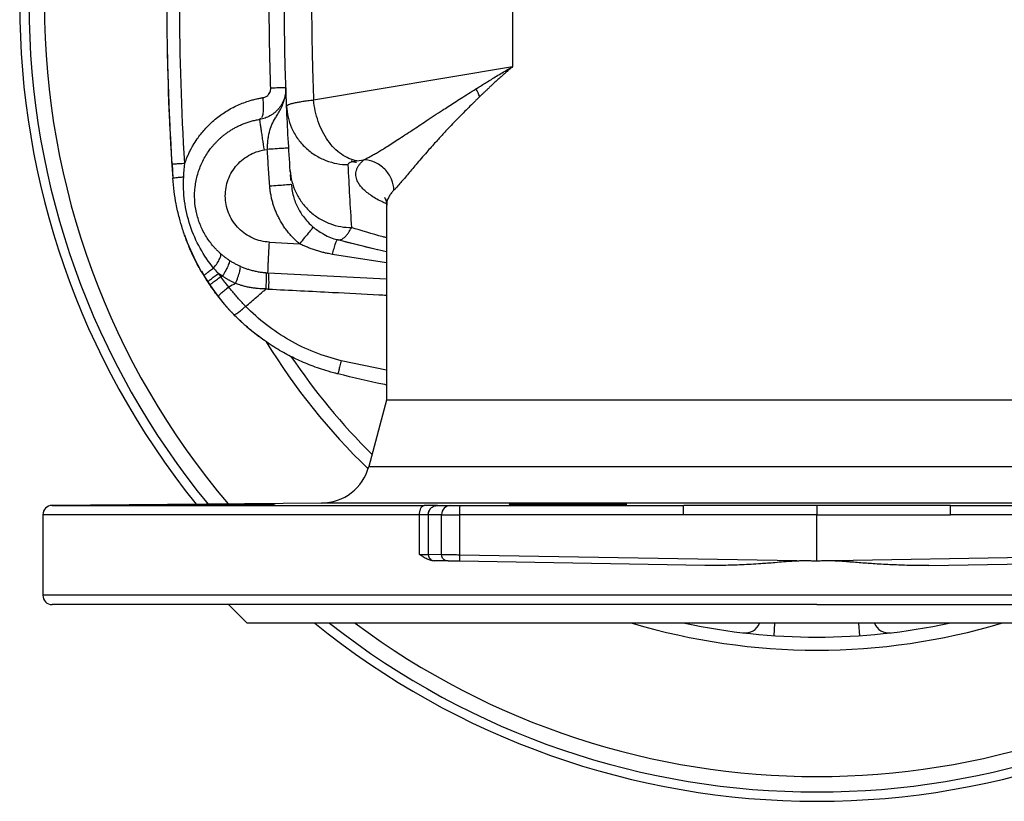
# Model space of a CAD drawing. Header units: millimetres. Extents: x 400 to 1688, y 100 to 1259.
# Tile 32 of 59: x 743 to 902, y 1001 to 1127. Entities that reach past the tile are written whole.
import ezdxf

# ---------------------------------------------------------------- set-up
doc = ezdxf.new("R2010")
doc.units = ezdxf.units.MM

msp = doc.modelspace()

# ---------------------------------------------------------------- linework, layer by layer
at = {"color": 7, "linetype": 'Continuous', "lineweight": 25}
for p, q in [((822.31, 1139.99), (822.31, 1119.71)), ((790.17, 1114.32), (822.31, 1119.71)), ((781.65, 1111.33), (781.48, 1111.19)), ((782.23, 1106.25), (782.69, 1106.34)), ((767.28, 1103.98), (767.35, 1103.98)), ((767.31, 1103.98), (767.44, 1101.7)), ((797.15, 1104.48), (798.26, 1104.66)), ((786.27, 1102.98), (786.46, 1102.84)), ((786.41, 1102.63), (786.4, 1102.87)), ((767.43, 1101.69), (767.47, 1101.7)), ((801.95, 1097.34), (801.95, 1065.85)), ((783.02, 1091.36), (787.89, 1091.1)), ((794, 1091.78), (800.51, 1090.17)), ((794, 1091.78), (794.15, 1091.76)), ((772.04, 1086.75), (772.49, 1085.92)), ((801.95, 1085.36), (782.8, 1086.36)), ((772.48, 1085.86), (772.51, 1085.94)), ((801.95, 1065.85), (799.09, 1055.17)), ((871.45, 1065.85), (801.95, 1065.85)), ((940.95, 1065.85), (871.45, 1065.85)), ((791.43, 1049.24), (747.94, 1048.86)), ((810.17, 1048.85), (812.32, 1048.85)), ((813.77, 1048.85), (849.93, 1048.85)), ((892.97, 1048.85), (929.14, 1048.85)), ((746.45, 1047.36), (746.45, 1034.35)), ((807.27, 1040.96), (807.27, 1047.36)), ((808.69, 1047.35), (808.69, 1040.93)), ((810.84, 1047.35), (808.69, 1047.35)), ((810.84, 1040.89), (810.84, 1047.35)), ((810.84, 1047.35), (813.74, 1047.35)), ((849.89, 1047.35), (813.74, 1047.35)), ((813.74, 1047.35), (813.74, 1040.85)), ((871.45, 1047.36), (849.89, 1047.35)), ((871.45, 1039.85), (871.45, 1047.36)), ((871.45, 1047.36), (893.02, 1047.35)), ((929.17, 1047.35), (893.02, 1047.35)), ((810.84, 1040.89), (808.69, 1040.93)), ((811.81, 1039.89), (809.66, 1039.93)), ((871.45, 1039.85), (813.74, 1040.85)), ((929.17, 1040.85), (874.2, 1039.89)), ((853.37, 1039.16), (813.74, 1039.85)), ((889.54, 1039.16), (929.17, 1039.85)), ((776.45, 1032.85), (779.45, 1029.85)), ((963.45, 1029.85), (779.45, 1029.85))]:
    msp.add_line(p, q, dxfattribs=at)
at = {"color": 8, "linetype": 'Continuous', "lineweight": 25}
for p, q in [((801.95, 1088), (793.2, 1089.39)), ((801.95, 1070.67), (794.61, 1072.22)), ((799.09, 1055.17), (872.2, 1055.17)), ((872.2, 1055.17), (943.81, 1055.17)), ((871.45, 1049.24), (791.43, 1049.24)), ((951.47, 1049.24), (871.45, 1049.24)), ((807.27, 1047.36), (746.45, 1047.36)), ((996.45, 1034.35), (746.45, 1034.35)), ((864.53, 1027.83), (864.67, 1029.85)), ((878.38, 1027.83), (878.24, 1029.85))]:
    msp.add_line(p, q, dxfattribs=at)
at = {"color": 7, "linetype": 'Continuous', "lineweight": 25}
for centre, radius, start, end in [((871.45, 1129.85), 128.75, 141.1379, 218.8621), ((871.45, 1129.85), 127.25, 180, 219.3987), ((871.45, 1129.85), 124.75, 180, 220.3313), ((1172.45, 1129.85), 406, 180.8541, 183.9774), ((802.35, 1104.11), 35, 199.3007, 233.2629), ((871.45, 1129.85), 104.35, 211.5254, 226.0083), ((871.45, 1129.85), 102.25, 213.8334, 225.3601), ((791.36, 1057.24), 8, 270.5, 345), ((747.95, 1047.36), 1.5, 90, 180), ((812.33, 1047.36), 1.49, 90.4419, 180.4352), ((835.25, 1047.72), 21.51, 177.0017, 180.9986), ((747.95, 1034.35), 1.5, 180, 270), ((871.45, 1129.85), 128.75, 230.9593, 270), ((871.45, 1129.85), 127.25, 231.7998, 308.2002), ((871.45, 1129.85), 124.75, 233.2835, 306.7165), ((871.45, 1129.85), 104.35, 253.3924, 286.6076), ((871.45, 1129.85), 102.25, 257.958, 282.042), ((859.85, 1030.77), 2.5, 263.3208, 338.2347), ((871.45, 1129.85), 128.75, 270, 309.0407), ((883.06, 1030.77), 2.5, 201.7653, 276.6792)]:
    msp.add_arc(centre, radius, start, end, dxfattribs=at)
for points in [[(767.28, 1155.72), (766.18, 1138.49), (766.18, 1121.2), (767.28, 1103.98)], [(769.37, 1104.11), (768.28, 1121.24), (768.28, 1138.45), (769.37, 1155.58)], [(816.99, 1114.85), (816.84, 1115.27), (816.63, 1115.7), (816.38, 1116.11)], [(786.4, 1102.87), (786.15, 1106.34), (785.96, 1109.81), (785.81, 1113.29)], [(769.19, 1101.91), (769.23, 1102.66), (769.29, 1103.39), (769.37, 1104.11)], [(795.71, 1103.87), (795.86, 1100.48), (796.05, 1097.1), (796.28, 1093.71)], [(774.81, 1086.3), (774.54, 1086.58), (774.28, 1086.88), (774.02, 1087.17)], [(775.16, 1085.79), (775.04, 1085.96), (774.92, 1086.13), (774.81, 1086.3)], [(772.48, 1085.86), (772.68, 1085.54), (772.89, 1085.21), (773.1, 1084.89)], [(775.16, 1085.79), (775.26, 1085.82), (775.35, 1085.86), (775.45, 1085.9)], [(777.55, 1084.69), (777.19, 1084.49), (776.83, 1084.3), (776.47, 1084.11)], [(810.17, 1048.85), (810.16, 1048.85), (810.15, 1048.85), (810.14, 1048.85)], [(808.67, 1047.35), (808.68, 1047.35), (808.68, 1047.35), (808.69, 1047.35)]]:
    msp.add_open_spline(points, degree=3, dxfattribs=at)
for points, knots in [([(785.81, 1113.29), (785.8, 1113.55), (785.77, 1114.2), (785.7, 1115.99), (785.59, 1119.39), (785.48, 1124.26), (785.44, 1129.85), (785.48, 1135.44), (785.59, 1140.31), (785.7, 1143.64), (785.77, 1145.43), (785.79, 1146.08), (785.81, 1146.41)], [0, 0, 0, 0, 0.024016, 0.059028, 0.162034, 0.331707, 0.499998, 0.668251, 0.837908, 0.94093, 0.970464, 1, 1, 1, 1]), ([(790.17, 1145.37), (790.15, 1144.83), (790.1, 1143.74), (790.05, 1142.1), (790, 1140.47), (789.95, 1138.83), (789.92, 1137.2), (789.89, 1135.57), (789.87, 1133.93), (789.85, 1132.3), (789.85, 1130.66), (789.85, 1129.03), (789.85, 1127.4), (789.87, 1125.76), (789.89, 1124.13), (789.92, 1122.49), (789.95, 1120.86), (790, 1119.23), (790.05, 1117.59), (790.1, 1115.96), (790.15, 1114.87), (790.17, 1114.32)], [0, 0, 0, 0, 0.052685, 0.105352, 0.158005, 0.210643, 0.263271, 0.315889, 0.3685, 0.421105, 0.473707, 0.526308, 0.57891, 0.631515, 0.684125, 0.736742, 0.789367, 0.842004, 0.894654, 0.947318, 1, 1, 1, 1]), ([(783.25, 1116.22), (783.22, 1116.86), (783.18, 1118.15), (783.13, 1120.09), (783.08, 1122.03), (783.05, 1123.97), (783.02, 1125.91), (783.01, 1127.86), (783, 1129.81), (783.01, 1131.75), (783.02, 1133.7), (783.05, 1135.66), (783.08, 1137.61), (783.13, 1139.56), (783.18, 1141.52), (783.22, 1142.82), (783.25, 1143.48)], [0, 0, 0, 0, 0.071019, 0.142101, 0.213245, 0.284453, 0.355723, 0.427055, 0.498451, 0.56991, 0.641433, 0.713019, 0.784669, 0.856382, 0.928159, 1, 1, 1, 1]), ([(816.38, 1116.11), (816.62, 1116.26), (817.11, 1116.56), (817.87, 1117.03), (818.67, 1117.52), (819.51, 1118.04), (820.4, 1118.57), (821.34, 1119.13), (821.98, 1119.51), (822.31, 1119.71)], [0, 0, 0, 0, 0.125209, 0.2563, 0.393275, 0.536132, 0.684872, 0.839494, 1, 1, 1, 1]), ([(822.31, 1119.71), (822.1, 1119.53), (821.7, 1119.18), (821.13, 1118.67), (820.58, 1118.19), (820.06, 1117.72), (819.58, 1117.28), (819.13, 1116.87), (818.7, 1116.47), (818.31, 1116.1), (817.94, 1115.76), (817.6, 1115.43), (817.28, 1115.13), (817.08, 1114.94), (816.99, 1114.85)], [0, 0, 0, 0, 0.10904, 0.213407, 0.313099, 0.408117, 0.498461, 0.584131, 0.665127, 0.74145, 0.813098, 0.880072, 0.942373, 1, 1, 1, 1]), ([(785.69, 1116.3), (785.69, 1116.23), (785.7, 1116.08), (785.69, 1115.86), (785.67, 1115.65), (785.65, 1115.45), (785.62, 1115.26), (785.58, 1115.08), (785.54, 1114.91), (785.5, 1114.74), (785.45, 1114.59), (785.4, 1114.44), (785.35, 1114.3), (785.3, 1114.17), (785.24, 1114.05), (785.19, 1113.94), (785.14, 1113.84), (785.09, 1113.74), (785.04, 1113.66), (784.99, 1113.58), (784.95, 1113.5), (784.91, 1113.44), (784.87, 1113.38), (784.84, 1113.33), (784.81, 1113.29), (784.78, 1113.25), (784.76, 1113.22), (784.74, 1113.2), (784.73, 1113.18), (784.72, 1113.17), (784.63, 1113.05), (784.45, 1112.82), (784.15, 1112.51), (783.83, 1112.23), (783.48, 1111.97), (783.11, 1111.74), (782.72, 1111.55), (782.32, 1111.39), (781.91, 1111.27), (781.62, 1111.22), (781.48, 1111.19)], [0, 0, 0, 0, 0.031133, 0.061182, 0.090147, 0.11803, 0.14483, 0.170546, 0.195179, 0.218728, 0.241193, 0.262574, 0.282871, 0.302085, 0.320215, 0.337261, 0.353224, 0.368102, 0.381897, 0.394607, 0.406234, 0.416777, 0.426236, 0.43461, 0.441901, 0.448109, 0.453232, 0.457271, 0.460227, 0.462098, 0.462886, 0.522558, 0.582231, 0.641905, 0.701581, 0.76125, 0.820913, 0.880583, 0.940278, 1, 1, 1, 1]), ([(781.98, 1114.69), (782.08, 1114.71), (782.25, 1114.75), (782.52, 1114.87), (782.73, 1115.02), (782.94, 1115.24), (783.07, 1115.45), (783.16, 1115.66), (783.2, 1115.8), (783.23, 1115.98), (783.24, 1116.12), (783.25, 1116.22)], [0, 0, 0, 0, 0.1394, 0.249665, 0.412325, 0.500779, 0.668977, 0.749824, 0.808084, 0.869489, 1, 1, 1, 1]), ([(782.69, 1106.34), (782.7, 1106.41), (782.7, 1106.56), (782.72, 1106.79), (782.73, 1107), (782.74, 1107.21), (782.76, 1107.41), (782.78, 1107.6), (782.82, 1107.97), (782.89, 1108.49), (783.07, 1109.37), (783.41, 1110.35), (783.91, 1111.26), (784.4, 1112.06), (784.83, 1112.81), (785.18, 1113.55), (785.44, 1114.28), (785.58, 1114.86), (785.66, 1115.4), (785.7, 1115.85), (785.69, 1116.15), (785.69, 1116.3)], [0, 0, 0, 0, 0.0193888, 0.0383437, 0.0568191, 0.0747732, 0.0921678, 0.1089688, 0.1251466, 0.1893203, 0.2500965, 0.3759257, 0.4998688, 0.5734158, 0.6567802, 0.7499422, 0.8077876, 0.875074, 0.9166755, 0.9583, 1, 1, 1, 1]), ([(785.69, 1116.3), (785.69, 1116.3), (785.64, 1116.3), (785.41, 1116.29), (785.24, 1116.29), (784.79, 1116.27), (784.51, 1116.26), (783.9, 1116.24), (783.57, 1116.23), (783.25, 1116.22)], [0, 0, 0, 0, 0.25, 0.25, 0.5, 0.5, 0.75, 0.75, 1, 1, 1, 1]), ([(769.37, 1104.11), (769.5, 1104.45), (769.68, 1104.92), (769.97, 1105.59), (770.19, 1106.06), (770.45, 1106.56), (770.81, 1107.2), (771.49, 1108.25), (772.64, 1109.7), (774.19, 1111.19), (775.99, 1112.5), (777.88, 1113.51), (779.45, 1114.09), (780.47, 1114.38), (780.9, 1114.48), (781.2, 1114.54), (781.55, 1114.61), (781.81, 1114.66), (781.98, 1114.69)], [0, 0, 0, 0, 0.061092, 0.085861, 0.125094, 0.148719, 0.18196, 0.250147, 0.363813, 0.50012, 0.621556, 0.75002, 0.874991, 0.915574, 0.937295, 0.952942, 0.96863, 1, 1, 1, 1]), ([(798.26, 1104.66), (798.34, 1104.7), (798.5, 1104.77), (798.75, 1104.9), (799.01, 1105.03), (799.28, 1105.17), (799.56, 1105.33), (799.85, 1105.49), (800.15, 1105.66), (800.46, 1105.84), (800.79, 1106.04), (801.12, 1106.24), (801.46, 1106.45), (802.32, 1106.98), (803.82, 1107.94), (806.01, 1109.38), (808.41, 1110.97), (810.39, 1112.27), (811.93, 1113.28), (812.94, 1113.93), (814.02, 1114.62), (815.17, 1115.35), (815.97, 1115.85), (816.38, 1116.11)], [0, 0, 0, 0, 0.018584, 0.03753, 0.056838, 0.076509, 0.096544, 0.116943, 0.137708, 0.158839, 0.180337, 0.202203, 0.224436, 0.247039, 0.36604, 0.496862, 0.616443, 0.748081, 0.793583, 0.841526, 0.89191, 0.944734, 1, 1, 1, 1]), ([(816.99, 1114.85), (816.87, 1114.74), (816.64, 1114.52), (816.12, 1114.01), (815.43, 1113.33), (814.46, 1112.36), (813.44, 1111.31), (812.25, 1110.08), (811.07, 1108.81), (809.76, 1107.37), (808.27, 1105.7), (806.72, 1103.9), (805.51, 1102.46), (804.67, 1101.47), (804.04, 1100.73), (803.58, 1100.22), (803.28, 1099.9), (803.17, 1099.78), (803.13, 1099.74)], [0, 0, 0, 0, 0.017235, 0.034469, 0.080717, 0.125027, 0.189367, 0.250025, 0.328481, 0.40164, 0.500066, 0.630452, 0.750016, 0.813738, 0.87501, 0.953179, 0.980515, 1, 1, 1, 1]), ([(785.81, 1113.29), (785.81, 1113.3), (785.81, 1113.32), (785.82, 1113.35), (785.84, 1113.39), (785.87, 1113.42), (785.9, 1113.44), (785.94, 1113.47), (785.98, 1113.5), (786.02, 1113.52), (786.06, 1113.54), (786.1, 1113.56), (786.24, 1113.62), (786.53, 1113.72), (786.97, 1113.83), (787.38, 1113.92), (787.7, 1113.98), (788.04, 1114.04), (788.42, 1114.1), (788.82, 1114.16), (789.25, 1114.21), (789.69, 1114.27), (790.01, 1114.31), (790.17, 1114.32)], [0, 0, 0, 0, 0.0328368, 0.0641969, 0.09405, 0.1223695, 0.1491316, 0.174316, 0.1979049, 0.2198828, 0.2402368, 0.2589559, 0.2760308, 0.4102765, 0.5345567, 0.5924581, 0.6505645, 0.7088141, 0.767144, 0.8254908, 0.8837911, 0.9419817, 1, 1, 1, 1]), ([(785.81, 1113.29), (785.83, 1112.72), (785.91, 1112.14), (786.17, 1110.97), (786.37, 1110.38), (786.87, 1109.22), (787.19, 1108.65), (787.94, 1107.59), (788.37, 1107.08), (789.33, 1106.17), (789.85, 1105.77), (790.96, 1105.07), (791.55, 1104.78), (792.74, 1104.32), (793.34, 1104.15), (794.54, 1103.93), (795.14, 1103.87), (795.71, 1103.87)], [0, 0, 0, 0, 0.125, 0.125, 0.25, 0.25, 0.375, 0.375, 0.5, 0.5, 0.625, 0.625, 0.75, 0.75, 0.875, 0.875, 1, 1, 1, 1]), ([(797.15, 1104.48), (796.3, 1104.63), (795.45, 1105), (793.85, 1106.12), (793.11, 1106.87), (791.84, 1108.67), (791.31, 1109.71), (790.53, 1111.94), (790.27, 1113.13), (790.17, 1114.32)], [0, 0, 0, 0, 0.25, 0.25, 0.5, 0.5, 0.75, 0.75, 1, 1, 1, 1]), ([(782.8, 1086.36), (782.68, 1086.37), (782.45, 1086.39), (782.1, 1086.42), (781.76, 1086.46), (781.42, 1086.51), (781.09, 1086.57), (780.77, 1086.64), (780.45, 1086.71), (780.14, 1086.79), (779.84, 1086.88), (779.54, 1086.97), (779.26, 1087.07), (778.97, 1087.18), (778.7, 1087.29), (778.43, 1087.4), (778.17, 1087.52), (777.92, 1087.64), (777.68, 1087.76), (777.44, 1087.89), (777.21, 1088.02), (776.98, 1088.15), (776.77, 1088.29), (776.56, 1088.42), (776.35, 1088.56), (776.16, 1088.7), (775.97, 1088.84), (775.79, 1088.97), (775.61, 1089.11), (775.44, 1089.25), (775.28, 1089.39), (775.12, 1089.53), (774.97, 1089.67), (774.82, 1089.81), (774.68, 1089.94), (774.55, 1090.08), (774.42, 1090.21), (774.3, 1090.34), (774.18, 1090.47), (774.06, 1090.6), (773.96, 1090.72), (773.46, 1091.3), (772.67, 1092.43), (771.78, 1094.22), (771.19, 1096.16), (770.91, 1098.2), (770.98, 1100.28), (771.39, 1102.32), (772.12, 1104.25), (772.87, 1105.54), (773.42, 1106.31), (773.67, 1106.64), (773.95, 1106.97), (774.25, 1107.31), (774.58, 1107.65), (774.93, 1108), (775.31, 1108.34), (775.72, 1108.67), (776.16, 1109), (776.63, 1109.33), (777.13, 1109.64), (777.66, 1109.93), (778.22, 1110.21), (778.82, 1110.46), (779.44, 1110.69), (780.09, 1110.89), (780.78, 1111.07), (781.25, 1111.15), (781.48, 1111.19)], [0, 0, 0, 0, 0.009693, 0.019249, 0.028669, 0.037952, 0.047099, 0.056109, 0.064982, 0.073718, 0.082318, 0.090781, 0.099108, 0.107298, 0.115351, 0.123268, 0.131048, 0.138691, 0.146198, 0.153568, 0.160801, 0.167898, 0.174858, 0.181681, 0.188368, 0.194918, 0.201332, 0.207609, 0.213749, 0.219752, 0.225619, 0.231349, 0.236943, 0.2424, 0.24772, 0.252904, 0.25795, 0.262861, 0.267634, 0.272271, 0.276772, 0.281135, 0.334863, 0.389273, 0.444367, 0.500143, 0.557299, 0.613862, 0.669831, 0.725205, 0.736005, 0.74733, 0.75918, 0.771556, 0.784458, 0.797885, 0.811838, 0.826316, 0.84132, 0.856849, 0.872904, 0.889484, 0.90659, 0.924221, 0.942378, 0.96106, 0.980267, 1, 1, 1, 1]), ([(782.23, 1106.25), (782.13, 1106.83), (782.03, 1107.46), (781.89, 1108.37), (781.85, 1108.67), (781.76, 1109.23), (781.72, 1109.5), (781.65, 1109.98), (781.61, 1110.2), (781.56, 1110.57), (781.54, 1110.72), (781.49, 1111.08), (781.48, 1111.19), (781.48, 1111.19)], [0, 0, 0, 0, 0.25, 0.25, 0.375, 0.375, 0.5, 0.5, 0.625, 0.625, 0.75, 0.75, 1, 1, 1, 1]), ([(783.02, 1091.36), (782.1, 1091.41), (781.2, 1091.62), (779.52, 1092.37), (778.76, 1092.89), (777.46, 1094.19), (776.93, 1094.96), (776.19, 1096.63), (775.97, 1097.54), (775.87, 1099.36), (775.99, 1100.29), (776.56, 1102.03), (777, 1102.85), (778.15, 1104.27), (778.86, 1104.88), (780.44, 1105.8), (781.32, 1106.11), (782.23, 1106.25)], [0, 0, 0, 0, 0.125, 0.125, 0.25, 0.25, 0.375, 0.375, 0.5, 0.5, 0.625, 0.625, 0.75, 0.75, 0.875, 0.875, 1, 1, 1, 1]), ([(786.16, 1106.55), (786.16, 1106.55), (786.08, 1106.54), (785.74, 1106.52), (785.48, 1106.51), (784.81, 1106.47), (784.4, 1106.44), (783.54, 1106.39), (783.1, 1106.36), (782.69, 1106.34)], [0, 0, 0, 0, 0.25, 0.25, 0.5, 0.5, 0.75, 0.75, 1, 1, 1, 1]), ([(783.09, 1100.44), (783.06, 1100.93), (782.98, 1101.91), (782.88, 1103.39), (782.78, 1104.86), (782.72, 1105.85), (782.69, 1106.34)], [0, 0, 0, 0, 0.250511, 0.500679, 0.750507, 1, 1, 1, 1]), ([(797.15, 1104.48), (796.69, 1104.4), (796.33, 1104.3), (795.83, 1104.1), (795.71, 1103.98), (795.71, 1103.87)], [0, 0, 0, 0, 0.5, 0.5, 1, 1, 1, 1]), ([(796.23, 1104.5), (796.25, 1104.49), (796.42, 1104.4), (796.72, 1104.32), (797, 1104.27), (797.09, 1104.25)], [0, 0, 0, 0, 0.078154, 0.678266, 1, 1, 1, 1]), ([(803.13, 1099.74), (803.11, 1100.31), (802.99, 1100.92), (802.5, 1102.1), (802.12, 1102.67), (801.18, 1103.63), (800.61, 1104.01), (799.43, 1104.51), (798.82, 1104.64), (798.26, 1104.66)], [0, 0, 0, 0, 0.25, 0.25, 0.5, 0.5, 0.75, 0.75, 1, 1, 1, 1]), ([(774.02, 1087.17), (773.23, 1088.15), (772.49, 1089.22), (771.21, 1091.52), (770.66, 1092.75), (769.81, 1095.31), (769.51, 1096.64), (769.16, 1099.29), (769.12, 1100.62), (769.19, 1101.91)], [0, 0, 0, 0, 0.25, 0.25, 0.5, 0.5, 0.75, 0.75, 1, 1, 1, 1]), ([(786.4, 1102.87), (786.43, 1102.31), (786.52, 1101.73), (786.82, 1100.58), (787.02, 1100), (787.54, 1098.87), (787.87, 1098.32), (788.62, 1097.29), (789.05, 1096.8), (790.01, 1095.93), (790.53, 1095.53), (791.62, 1094.86), (792.2, 1094.58), (793.37, 1094.14), (793.96, 1093.98), (795.14, 1093.77), (795.72, 1093.72), (796.28, 1093.71)], [0, 0, 0, 0, 0.125, 0.125, 0.25, 0.25, 0.375, 0.375, 0.5, 0.5, 0.625, 0.625, 0.75, 0.75, 0.875, 0.875, 1, 1, 1, 1]), ([(786.51, 1101.29), (786.5, 1101.41), (786.48, 1101.63), (786.45, 1102.07), (786.44, 1102.28)], [0, 0, 0, 0, 0.523416, 1, 1, 1, 1]), ([(772.01, 1086.7), (771.8, 1087.06), (771.26, 1087.99), (770.49, 1089.59), (769.68, 1091.48), (769.01, 1093.39), (768.43, 1095.41), (767.97, 1097.43), (767.62, 1099.57), (767.49, 1100.97), (767.43, 1101.69)], [0, 0, 0, 0, 0.079649, 0.20413, 0.336756, 0.469405, 0.587953, 0.734704, 0.862977, 1, 1, 1, 1]), ([(783.09, 1100.44), (783.5, 1100.47), (783.94, 1100.5), (784.8, 1100.57), (785.2, 1100.6), (785.88, 1100.65), (786.14, 1100.67), (786.48, 1100.7), (786.55, 1100.7), (786.55, 1100.7)], [0, 0, 0, 0, 0.25, 0.25, 0.5, 0.5, 0.75, 0.75, 1, 1, 1, 1]), ([(787.89, 1091.1), (787.79, 1091.19), (787.59, 1091.35), (787.31, 1091.61), (787.03, 1091.88), (786.76, 1092.16), (786.5, 1092.44), (786.25, 1092.73), (786, 1093.02), (785.77, 1093.32), (785.54, 1093.63), (785.33, 1093.95), (785.12, 1094.27), (784.92, 1094.6), (784.73, 1094.94), (784.5, 1095.37), (784.25, 1095.89), (783.98, 1096.51), (783.75, 1097.14), (783.55, 1097.78), (783.39, 1098.43), (783.25, 1099.09), (783.15, 1099.76), (783.11, 1100.21), (783.09, 1100.44)], [0, 0, 0, 0, 0.0361048, 0.0720323, 0.1078113, 0.1434706, 0.1790396, 0.2145476, 0.2500244, 0.2854997, 0.3210032, 0.3565645, 0.3922132, 0.4279785, 0.4638894, 0.4999747, 0.5629928, 0.6255486, 0.6877981, 0.7498994, 0.8120118, 0.8742944, 0.9369054, 1, 1, 1, 1]), ([(786.55, 1100.72), (786.66, 1099.98), (786.85, 1098.6), (787.6, 1096.85), (788.41, 1095.57), (789.27, 1094.54), (790.35, 1093.53), (791.94, 1092.53), (793.28, 1091.87), (794.1, 1091.78), (794.15, 1091.77)], [0, 0, 0, 0, 0.180187, 0.333267, 0.452387, 0.540351, 0.653389, 0.804045, 0.987608, 1, 1, 1, 1]), ([(801.63, 1098.57), (801.63, 1098.57), (801.63, 1098.56), (801.69, 1098.47), (801.78, 1098.28), (801.85, 1098.09), (801.9, 1097.9), (801.95, 1097.62), (801.95, 1097.41), (801.95, 1097.29)], [0, 0, 0, 0, 0.1630445, 0.3062871, 0.5437263, 0.6069295, 0.6976167, 0.8289196, 1, 1, 1, 1]), ([(790.11, 1093.79), (790.11, 1093.78), (790.06, 1093.73), (789.85, 1093.46), (789.68, 1093.26), (789.25, 1092.73), (788.99, 1092.42), (788.44, 1091.76), (788.15, 1091.42), (787.89, 1091.1)], [0, 0, 0, 0, 0.25, 0.25, 0.5, 0.5, 0.75, 0.75, 1, 1, 1, 1]), ([(782.8, 1086.36), (782.79, 1086.36), (782.79, 1086.47), (782.81, 1086.84), (782.81, 1086.99), (782.83, 1087.37), (782.83, 1087.58), (782.86, 1088.07), (782.87, 1088.34), (782.89, 1088.91), (782.91, 1089.21), (782.95, 1090.13), (782.99, 1090.77), (783.02, 1091.36)], [0, 0, 0, 0, 0.25, 0.25, 0.375, 0.375, 0.5, 0.5, 0.625, 0.625, 0.75, 0.75, 1, 1, 1, 1]), ([(793.2, 1089.39), (792.93, 1089.44), (792.47, 1089.53), (791.8, 1089.67), (791.16, 1089.84), (790.48, 1090.05), (789.81, 1090.28), (789.2, 1090.51), (788.56, 1090.79), (788.14, 1090.99), (787.89, 1091.1)], [0, 0, 0, 0, 0.145924, 0.250002, 0.370253, 0.49997, 0.629009, 0.749985, 0.853472, 1, 1, 1, 1]), ([(793.2, 1089.39), (793.29, 1089.71), (793.38, 1090.04), (793.56, 1090.64), (793.65, 1090.91), (793.79, 1091.35), (793.86, 1091.52), (793.95, 1091.74), (793.98, 1091.78), (794, 1091.78)], [0, 0, 0, 0, 0.25, 0.25, 0.5, 0.5, 0.75, 0.75, 1, 1, 1, 1]), ([(794.43, 1091.67), (795.67, 1091.35), (798.3, 1090.68), (800.69, 1090.13), (801.95, 1089.83)], [0, 0, 0, 0, 0.472902, 1, 1, 1, 1]), ([(774.02, 1087.17), (774.23, 1087.44), (774.43, 1087.71), (774.78, 1088.24), (774.92, 1088.49), (775.13, 1088.91), (775.19, 1089.09), (775.23, 1089.36), (775.21, 1089.45), (775.16, 1089.5)], [0, 0, 0, 0, 0.25, 0.25, 0.5, 0.5, 0.75, 0.75, 1, 1, 1, 1]), ([(776.53, 1088.44), (776.58, 1088.41), (776.59, 1088.33), (776.55, 1088.06), (776.48, 1087.86), (776.28, 1087.39), (776.14, 1087.11), (775.82, 1086.51), (775.64, 1086.2), (775.45, 1085.9)], [0, 0, 0, 0, 0.25, 0.25, 0.5, 0.5, 0.75, 0.75, 1, 1, 1, 1]), ([(773.1, 1084.89), (773.08, 1084.91), (773.11, 1084.96), (773.25, 1085.12), (773.37, 1085.22), (773.69, 1085.49), (773.89, 1085.64), (774.33, 1085.97), (774.57, 1086.14), (774.81, 1086.3)], [0, 0, 0, 0, 0.25, 0.25, 0.5, 0.5, 0.75, 0.75, 1, 1, 1, 1]), ([(775.45, 1085.9), (775.34, 1085.96), (775.12, 1086.09), (774.91, 1086.23), (774.81, 1086.3)], [0, 0, 0, 0, 0.499986, 1, 1, 1, 1]), ([(777.55, 1084.69), (777.69, 1085.02), (777.83, 1085.37), (778.07, 1086.03), (778.17, 1086.35), (778.3, 1086.87), (778.34, 1087.08), (778.34, 1087.37), (778.32, 1087.45), (778.27, 1087.47)], [0, 0, 0, 0, 0.25, 0.25, 0.5, 0.5, 0.75, 0.75, 1, 1, 1, 1]), ([(782.49, 1083.81), (782.51, 1084.15), (782.52, 1084.5), (782.55, 1085.13), (782.56, 1085.42), (782.56, 1085.9), (782.55, 1086.09), (782.53, 1086.33), (782.51, 1086.38), (782.49, 1086.38)], [0, 0, 0, 0, 0.25, 0.25, 0.5, 0.5, 0.75, 0.75, 1, 1, 1, 1]), ([(782.8, 1086.36), (782.82, 1086.36), (782.84, 1086.31), (782.88, 1086.07), (782.89, 1085.88), (782.91, 1085.4), (782.91, 1085.11), (782.91, 1084.47), (782.9, 1084.13), (782.89, 1083.79)], [0, 0, 0, 0, 0.25, 0.25, 0.5, 0.5, 0.75, 0.75, 1, 1, 1, 1]), ([(773.1, 1084.89), (773.12, 1084.85), (773.18, 1084.77), (773.28, 1084.61), (773.37, 1084.49), (773.42, 1084.41)], [0, 0, 0, 0, 0.250018, 0.500021, 1, 1, 1, 1]), ([(773.42, 1084.41), (773.41, 1084.42), (773.44, 1084.46), (773.59, 1084.61), (773.71, 1084.71), (774.04, 1084.97), (774.24, 1085.12), (774.68, 1085.45), (774.92, 1085.62), (775.16, 1085.79)], [0, 0, 0, 0, 0.25, 0.25, 0.5, 0.5, 0.75, 0.75, 1, 1, 1, 1]), ([(774.76, 1082.57), (774.64, 1082.72), (774.41, 1083.03), (774.07, 1083.49), (773.74, 1083.95), (773.53, 1084.26), (773.42, 1084.41)], [0, 0, 0, 0, 0.253741, 0.504989, 0.753741, 1, 1, 1, 1]), ([(776.47, 1084.11), (776.4, 1084.2), (776.18, 1084.46), (775.74, 1085.02), (775.38, 1085.49), (775.16, 1085.79)], [0, 0, 0, 0, 0.154353, 0.487639, 1, 1, 1, 1]), ([(777.55, 1084.69), (777.37, 1084.78), (777.06, 1084.93), (776.7, 1085.12), (776.46, 1085.25), (776.3, 1085.35), (776.13, 1085.46), (775.96, 1085.57), (775.79, 1085.68), (775.62, 1085.79), (775.51, 1085.86), (775.45, 1085.9)], [0, 0, 0, 0, 0.250251, 0.431922, 0.500078, 0.583139, 0.666289, 0.74954, 0.832901, 0.916384, 1, 1, 1, 1]), ([(782.49, 1083.81), (782.34, 1083.82), (782.09, 1083.82), (781.67, 1083.83), (781.19, 1083.86), (780.6, 1083.93), (779.97, 1084.02), (779.35, 1084.15), (778.77, 1084.29), (778.17, 1084.47), (777.78, 1084.61), (777.55, 1084.69)], [0, 0, 0, 0, 0.088597, 0.145382, 0.249964, 0.372109, 0.500011, 0.627535, 0.75006, 0.855502, 1, 1, 1, 1]), ([(776.47, 1084.11), (776.23, 1083.92), (776, 1083.73), (775.56, 1083.36), (775.36, 1083.19), (775.04, 1082.91), (774.92, 1082.79), (774.78, 1082.63), (774.75, 1082.58), (774.76, 1082.57)], [0, 0, 0, 0, 0.25, 0.25, 0.5, 0.5, 0.75, 0.75, 1, 1, 1, 1]), ([(779.2, 1080.99), (779.1, 1081.09), (778.91, 1081.29), (778.62, 1081.6), (778.34, 1081.91), (778.06, 1082.22), (777.79, 1082.53), (777.51, 1082.85), (777.25, 1083.16), (776.98, 1083.48), (776.72, 1083.79), (776.55, 1084.01), (776.47, 1084.11)], [0, 0, 0, 0, 0.101879, 0.203343, 0.304386, 0.405003, 0.505197, 0.604973, 0.704337, 0.803293, 0.901847, 1, 1, 1, 1]), ([(779.2, 1080.99), (779.78, 1081.49), (780.73, 1082.3), (781.83, 1083.24), (782.34, 1083.69), (782.49, 1083.81)], [0, 0, 0, 0, 0.531751, 0.864925, 1, 1, 1, 1]), ([(782.49, 1083.81), (782.54, 1083.81), (782.68, 1083.8), (782.81, 1083.79), (782.89, 1083.79)], [0, 0, 0, 0, 0.416865, 1, 1, 1, 1]), ([(777.29, 1079.68), (777.19, 1079.78), (776.99, 1079.98), (776.7, 1080.29), (776.41, 1080.61), (776.13, 1080.93), (775.85, 1081.25), (775.57, 1081.57), (775.3, 1081.9), (775.03, 1082.23), (774.85, 1082.46), (774.76, 1082.57)], [0, 0, 0, 0, 0.111226, 0.222323, 0.333334, 0.444302, 0.555271, 0.666282, 0.777378, 0.888604, 1, 1, 1, 1]), ([(777.29, 1079.68), (777.32, 1079.65), (777.38, 1079.65), (777.6, 1079.74), (777.74, 1079.82), (778.1, 1080.07), (778.31, 1080.23), (778.75, 1080.59), (778.98, 1080.79), (779.2, 1080.99)], [0, 0, 0, 0, 0.25, 0.25, 0.5, 0.5, 0.75, 0.75, 1, 1, 1, 1]), ([(794.09, 1070.1), (793.92, 1070.14), (793.61, 1070.22), (793.18, 1070.33), (792.82, 1070.43), (792.14, 1070.63), (791.12, 1070.95), (789.38, 1071.58), (787.32, 1072.46), (784.91, 1073.72), (782.51, 1075.23), (780.71, 1076.58), (779.47, 1077.62), (778.75, 1078.26), (778.01, 1078.95), (777.53, 1079.43), (777.29, 1079.68)], [0, 0, 0, 0, 0.026569, 0.049275, 0.06812, 0.083102, 0.157904, 0.231409, 0.364946, 0.500004, 0.647265, 0.797465, 0.845323, 0.89503, 0.946589, 1, 1, 1, 1]), ([(794.61, 1072.22), (793.15, 1072.58), (791.71, 1073.03), (788.92, 1074.14), (787.57, 1074.79), (783.67, 1077.02), (781.28, 1078.86), (779.2, 1080.99)], [0, 0, 0, 0, 0.25, 0.25, 0.5, 0.5, 1, 1, 1, 1]), ([(794.61, 1072.22), (794.54, 1071.94), (794.47, 1071.66), (794.34, 1071.13), (794.28, 1070.89), (794.19, 1070.49), (794.15, 1070.34), (794.1, 1070.15), (794.09, 1070.1), (794.09, 1070.1)], [0, 0, 0, 0, 0.25, 0.25, 0.5, 0.5, 0.75, 0.75, 1, 1, 1, 1]), ([(801.95, 1068.3), (801.85, 1068.32), (799.22, 1068.86), (796.61, 1069.49), (794.09, 1070.1)], [0, 0, 0, 0, 0.037966, 1, 1, 1, 1]), ([(747.95, 1048.86), (748, 1048.86), (748.12, 1048.86), (749.19, 1048.86), (751.07, 1048.86), (753.75, 1048.86), (757.19, 1048.86), (761.36, 1048.86), (766.23, 1048.86), (771.77, 1048.86), (777.94, 1048.86), (784.69, 1048.86), (791.98, 1048.86), (799.74, 1048.86), (805.27, 1048.86), (808.04, 1048.86)], [0, 0, 0, 0, 0.066253, 0.144931, 0.223453, 0.301816, 0.380023, 0.458071, 0.535962, 0.613696, 0.691272, 0.76869, 0.845951, 0.923054, 1, 1, 1, 1]), ([(767.73, 1048.99), (768.17, 1048.99), (768.65, 1049), (769.42, 1049), (769.69, 1049.01), (770.24, 1049.01), (770.52, 1049.02), (771.39, 1049.02), (771.98, 1049.03), (773.2, 1049.04), (773.83, 1049.04), (775.07, 1049.06), (775.68, 1049.06), (776.6, 1049.07), (776.91, 1049.07), (777.5, 1049.07), (778.08, 1049.08), (778.64, 1049.08), (779.19, 1049.09), (779.46, 1049.09), (780.24, 1049.09), (780.72, 1049.1), (781.38, 1049.1), (781.59, 1049.1), (781.98, 1049.1), (782.17, 1049.1), (782.69, 1049.1), (782.98, 1049.1), (783.34, 1049.1), (783.45, 1049.1), (783.63, 1049.1), (783.7, 1049.1), (783.88, 1049.1), (783.95, 1049.1), (783.95, 1049.1), (783.89, 1049.09), (783.7, 1049.09), (783.63, 1049.09), (783.45, 1049.08), (783.34, 1049.08), (782.99, 1049.07), (782.7, 1049.07), (782.01, 1049.06), (781.61, 1049.06), (780.72, 1049.04), (780.24, 1049.04), (779.47, 1049.03), (779.2, 1049.03), (778.65, 1049.02), (778.37, 1049.02), (777.5, 1049.01), (776.91, 1049.01), (775.7, 1049), (775.07, 1048.99), (773.83, 1048.98), (773.21, 1048.98), (772.29, 1048.97), (771.99, 1048.97), (771.39, 1048.97), (770.81, 1048.96), (770.25, 1048.96), (769.7, 1048.95), (769.43, 1048.95), (768.65, 1048.95), (768.17, 1048.95), (767.51, 1048.94), (767.3, 1048.94), (766.91, 1048.94), (766.72, 1048.94), (766.2, 1048.94), (765.91, 1048.94), (765.55, 1048.94), (765.45, 1048.94), (765.27, 1048.94), (765.19, 1048.94), (765.01, 1048.94), (764.95, 1048.94), (764.95, 1048.95), (765.01, 1048.95), (765.19, 1048.95), (765.26, 1048.95), (765.44, 1048.96), (765.55, 1048.96), (765.91, 1048.96), (766.2, 1048.97), (766.89, 1048.98), (767.28, 1048.98), (767.73, 1048.99)], [0, 0, 0, 0, 0.03125, 0.03125, 0.046875, 0.046875, 0.0625, 0.0625, 0.09375, 0.09375, 0.125, 0.125, 0.15625, 0.15625, 0.171875, 0.171875, 0.1875, 0.203125, 0.203125, 0.21875, 0.21875, 0.25, 0.25, 0.265625, 0.265625, 0.28125, 0.28125, 0.3125, 0.3125, 0.328125, 0.328125, 0.34375, 0.34375, 0.375, 0.375, 0.40625, 0.40625, 0.421875, 0.421875, 0.4375, 0.4375, 0.46875, 0.46875, 0.5, 0.5, 0.53125, 0.53125, 0.546875, 0.546875, 0.5625, 0.5625, 0.59375, 0.59375, 0.625, 0.625, 0.65625, 0.65625, 0.671875, 0.671875, 0.6875, 0.703125, 0.703125, 0.71875, 0.71875, 0.75, 0.75, 0.765625, 0.765625, 0.78125, 0.78125, 0.8125, 0.8125, 0.828125, 0.828125, 0.84375, 0.84375, 0.875, 0.875, 0.90625, 0.90625, 0.921875, 0.921875, 0.9375, 0.9375, 0.96875, 0.96875, 1, 1, 1, 1]), ([(807.27, 1047.36), (807.27, 1047.56), (807.29, 1047.75), (807.37, 1048.11), (807.43, 1048.28), (807.57, 1048.56), (807.65, 1048.67), (807.84, 1048.82), (807.94, 1048.86), (808.04, 1048.86)], [0, 0, 0, 0, 0.25, 0.25, 0.5, 0.5, 0.75, 0.75, 1, 1, 1, 1]), ([(810.14, 1048.85), (810.12, 1048.85), (810.09, 1048.85), (810.03, 1048.85), (809.97, 1048.85), (809.89, 1048.85), (809.81, 1048.85), (809.72, 1048.85), (809.62, 1048.86), (809.51, 1048.86), (809.35, 1048.86), (809.12, 1048.86), (808.83, 1048.86), (808.55, 1048.86), (808.3, 1048.86), (808.13, 1048.86), (808.04, 1048.86)], [0, 0, 0, 0, 0.0566893, 0.1127953, 0.1684331, 0.2237211, 0.27878, 0.3337323, 0.3887014, 0.443811, 0.499184, 0.6243837, 0.7495231, 0.8345595, 0.9178843, 1, 1, 1, 1]), ([(808.67, 1047.35), (808.67, 1047.52), (808.7, 1047.71), (808.85, 1048.08), (808.96, 1048.26), (809.24, 1048.55), (809.42, 1048.67), (809.78, 1048.81), (809.96, 1048.85), (810.14, 1048.85)], [0, 0, 0, 0, 0.25, 0.25, 0.5, 0.5, 0.75, 0.75, 1, 1, 1, 1]), ([(808.69, 1047.35), (808.69, 1047.54), (808.73, 1047.74), (808.88, 1048.1), (808.98, 1048.27), (809.26, 1048.55), (809.42, 1048.66), (809.78, 1048.81), (809.97, 1048.85), (810.17, 1048.85)], [0, 0, 0, 0, 0.25, 0.25, 0.5, 0.5, 0.75, 0.75, 1, 1, 1, 1]), ([(812.32, 1048.85), (812.32, 1048.85), (812.34, 1048.85), (812.38, 1048.85), (812.42, 1048.85), (812.5, 1048.85), (812.63, 1048.85), (812.81, 1048.85), (813.03, 1048.85), (813.27, 1048.85), (813.52, 1048.85), (813.68, 1048.85), (813.77, 1048.85)], [0, 0, 0, 0, 0.060798, 0.1212, 0.181634, 0.242524, 0.371188, 0.500104, 0.628768, 0.757684, 0.87878, 1, 1, 1, 1]), ([(821.77, 1048.99), (821.77, 1048.99), (821.83, 1049), (822.01, 1049), (822.09, 1049.01), (822.27, 1049.01), (822.38, 1049.02), (822.73, 1049.02), (823.03, 1049.03), (823.71, 1049.04), (824.12, 1049.04), (824.99, 1049.06), (825.47, 1049.06), (826.25, 1049.07), (826.52, 1049.07), (827.07, 1049.07), (827.63, 1049.08), (828.21, 1049.08), (828.8, 1049.09), (829.11, 1049.09), (830.03, 1049.09), (830.65, 1049.1), (831.57, 1049.1), (831.89, 1049.1), (832.51, 1049.1), (832.82, 1049.1), (833.73, 1049.1), (834.32, 1049.1), (835.19, 1049.1), (835.47, 1049.1), (836.02, 1049.1), (836.29, 1049.1), (837.06, 1049.1), (837.54, 1049.1), (838.43, 1049.1), (838.82, 1049.09), (839.34, 1049.09), (839.5, 1049.09), (839.79, 1049.08), (839.93, 1049.08), (840.29, 1049.07), (840.47, 1049.07), (840.71, 1049.06), (840.77, 1049.06), (840.77, 1049.04), (840.71, 1049.04), (840.53, 1049.03), (840.45, 1049.03), (840.27, 1049.02), (840.17, 1049.02), (839.81, 1049.01), (839.52, 1049.01), (838.83, 1049), (838.43, 1048.99), (837.55, 1048.98), (837.07, 1048.98), (836.29, 1048.97), (836.02, 1048.97), (835.48, 1048.97), (834.92, 1048.96), (834.33, 1048.96), (833.74, 1048.95), (833.43, 1048.95), (832.51, 1048.95), (831.9, 1048.95), (830.97, 1048.94), (830.66, 1048.94), (830.04, 1048.94), (829.72, 1048.94), (828.81, 1048.94), (828.22, 1048.94), (827.36, 1048.94), (827.07, 1048.94), (826.52, 1048.94), (826.25, 1048.94), (825.48, 1048.94), (825, 1048.94), (824.12, 1048.95), (823.72, 1048.95), (823.21, 1048.95), (823.05, 1048.95), (822.75, 1048.96), (822.62, 1048.96), (822.26, 1048.96), (822.08, 1048.97), (821.83, 1048.98), (821.77, 1048.98), (821.77, 1048.99)], [0, 0, 0, 0, 0.03125, 0.03125, 0.046875, 0.046875, 0.0625, 0.0625, 0.09375, 0.09375, 0.125, 0.125, 0.15625, 0.15625, 0.171875, 0.171875, 0.1875, 0.203125, 0.203125, 0.21875, 0.21875, 0.25, 0.25, 0.265625, 0.265625, 0.28125, 0.28125, 0.3125, 0.3125, 0.328125, 0.328125, 0.34375, 0.34375, 0.375, 0.375, 0.40625, 0.40625, 0.421875, 0.421875, 0.4375, 0.4375, 0.46875, 0.46875, 0.5, 0.5, 0.53125, 0.53125, 0.546875, 0.546875, 0.5625, 0.5625, 0.59375, 0.59375, 0.625, 0.625, 0.65625, 0.65625, 0.671875, 0.671875, 0.6875, 0.703125, 0.703125, 0.71875, 0.71875, 0.75, 0.75, 0.765625, 0.765625, 0.78125, 0.78125, 0.8125, 0.8125, 0.828125, 0.828125, 0.84375, 0.84375, 0.875, 0.875, 0.90625, 0.90625, 0.921875, 0.921875, 0.9375, 0.9375, 0.96875, 0.96875, 1, 1, 1, 1]), ([(849.89, 1047.35), (849.89, 1047.38), (849.89, 1047.48), (849.89, 1047.65), (849.89, 1047.87), (849.89, 1048.14), (849.9, 1048.4), (849.9, 1048.6), (849.9, 1048.72), (849.91, 1048.78), (849.91, 1048.82), (849.92, 1048.84), (849.93, 1048.85), (849.93, 1048.85)], [0, 0, 0, 0, 0.046597, 0.119822, 0.219642, 0.346015, 0.498885, 0.622929, 0.748329, 0.821205, 0.873416, 0.939921, 1, 1, 1, 1]), ([(871.45, 1048.86), (869.67, 1048.86), (866.08, 1048.86), (860.71, 1048.86), (855.32, 1048.85), (851.73, 1048.85), (849.93, 1048.85)], [0, 0, 0, 0, 0.248974, 0.499456, 0.749467, 1, 1, 1, 1]), ([(871.45, 1048.86), (871.45, 1048.86), (871.45, 1048.85), (871.45, 1048.84), (871.45, 1048.81), (871.45, 1048.76), (871.45, 1048.7), (871.45, 1048.63), (871.45, 1048.53), (871.45, 1048.38), (871.45, 1048.18), (871.45, 1047.97), (871.45, 1047.8), (871.46, 1047.65), (871.46, 1047.51), (871.45, 1047.41), (871.45, 1047.36)], [0, 0, 0, 0, 0.054033, 0.110538, 0.169197, 0.229953, 0.29299, 0.358684, 0.427554, 0.500243, 0.642093, 0.749975, 0.811009, 0.875421, 0.938472, 1, 1, 1, 1]), ([(892.97, 1048.85), (891.18, 1048.85), (887.59, 1048.85), (882.2, 1048.86), (876.82, 1048.86), (873.24, 1048.86), (871.45, 1048.86)], [0, 0, 0, 0, 0.2505104, 0.5005436, 0.7510039, 1, 1, 1, 1]), ([(893.02, 1047.35), (893.02, 1047.4), (893.02, 1047.49), (893.02, 1047.62), (893.02, 1047.75), (893.02, 1047.88), (893.02, 1047.99), (893.01, 1048.1), (893.01, 1048.21), (893.01, 1048.31), (893.01, 1048.44), (893.01, 1048.59), (893, 1048.72), (893, 1048.78), (893, 1048.82), (892.99, 1048.84), (892.98, 1048.85), (892.97, 1048.85)], [0, 0, 0, 0, 0.060947, 0.119255, 0.175511, 0.230289, 0.284129, 0.337521, 0.390903, 0.444667, 0.499177, 0.61251, 0.748475, 0.821129, 0.873517, 0.939637, 1, 1, 1, 1]), ([(808.67, 1047.35), (808.59, 1047.35), (808.42, 1047.35), (807.94, 1047.36), (807.63, 1047.36), (807.27, 1047.36)], [0, 0, 0, 0, 0.5, 0.5, 1, 1, 1, 1]), ([(809.51, 1039.93), (809.47, 1039.93), (809.38, 1039.93), (809.24, 1039.95), (809.1, 1039.98), (808.91, 1040.03), (808.65, 1040.12), (808.35, 1040.26), (808.07, 1040.43), (807.81, 1040.59), (807.55, 1040.77), (807.38, 1040.89), (807.27, 1040.96)], [0, 0, 0, 0, 0.053924, 0.1094, 0.166628, 0.225788, 0.35542, 0.500132, 0.61816, 0.750323, 0.853583, 1, 1, 1, 1]), ([(807.27, 1040.96), (807.64, 1040.95), (807.96, 1040.94), (808.45, 1040.93), (808.61, 1040.93), (808.69, 1040.93)], [0, 0, 0, 0, 0.5, 0.5, 1, 1, 1, 1]), ([(808.69, 1040.93), (808.69, 1040.67), (808.79, 1040.41), (809.15, 1040.04), (809.4, 1039.93), (809.66, 1039.93)], [0, 0, 0, 0, 0.5, 0.5, 1, 1, 1, 1]), ([(813.74, 1040.85), (813.4, 1040.86), (813.05, 1040.86), (812.41, 1040.87), (812.11, 1040.88), (811.58, 1040.88), (811.36, 1040.88), (811.02, 1040.89), (810.9, 1040.89), (810.84, 1040.89)], [0, 0, 0, 0, 0.25, 0.25, 0.5, 0.5, 0.75, 0.75, 1, 1, 1, 1]), ([(811.81, 1039.89), (811.55, 1039.89), (811.3, 1040), (810.94, 1040.37), (810.84, 1040.63), (810.84, 1040.89)], [0, 0, 0, 0, 0.5, 0.5, 1, 1, 1, 1]), ([(813.74, 1039.85), (813.69, 1039.86), (813.6, 1039.86), (813.47, 1039.86), (813.33, 1039.86), (813.2, 1039.86), (813, 1039.87), (812.75, 1039.87), (812.47, 1039.88), (812.23, 1039.88), (812.05, 1039.88), (811.93, 1039.89), (811.85, 1039.89), (811.82, 1039.89), (811.81, 1039.89)], [0, 0, 0, 0, 0.05028, 0.100199, 0.149997, 0.199913, 0.250186, 0.374992, 0.500055, 0.624873, 0.749927, 0.833374, 0.91636, 1, 1, 1, 1]), ([(813.74, 1040.85), (813.74, 1040.59), (813.73, 1040.33), (813.73, 1039.96), (813.74, 1039.85), (813.74, 1039.85)], [0, 0, 0, 0, 0.5, 0.5, 1, 1, 1, 1]), ([(871.45, 1039.85), (871.23, 1039.86), (870.8, 1039.88), (870.2, 1039.9), (869.67, 1039.9), (869.1, 1039.9), (868.46, 1039.89), (867.7, 1039.85), (866.9, 1039.8), (865.88, 1039.72), (864.74, 1039.62), (863.51, 1039.52), (862.23, 1039.43), (860.83, 1039.35), (859.33, 1039.27), (857.85, 1039.21), (856.37, 1039.17), (854.87, 1039.15), (853.87, 1039.16), (853.37, 1039.16)], [0, 0, 0, 0, 0.037225, 0.070463, 0.099718, 0.124999, 0.163855, 0.205523, 0.250019, 0.296332, 0.375013, 0.43937, 0.500009, 0.587512, 0.670843, 0.750009, 0.833233, 0.916557, 1, 1, 1, 1]), ([(874.2, 1039.9), (874.04, 1039.9), (873.62, 1039.91), (872.94, 1039.91), (872.19, 1039.9), (871.69, 1039.86), (871.45, 1039.85)], [0, 0, 0, 0, 0.1718154, 0.4606085, 0.7365776, 1, 1, 1, 1]), ([(889.54, 1039.16), (889.32, 1039.16), (888.86, 1039.15), (888.17, 1039.15), (887.45, 1039.16), (886.7, 1039.17), (885.76, 1039.19), (884.6, 1039.23), (883.23, 1039.29), (881.86, 1039.36), (880.6, 1039.44), (879.4, 1039.52), (878.27, 1039.61), (877.31, 1039.69), (876.56, 1039.75), (875.87, 1039.81), (875.08, 1039.86), (874.48, 1039.88), (874.2, 1039.9)], [0, 0, 0, 0, 0.043935, 0.089455, 0.136563, 0.185263, 0.235559, 0.321472, 0.412225, 0.502558, 0.588892, 0.659432, 0.736103, 0.809719, 0.846529, 0.883348, 0.944548, 1, 1, 1, 1]), ([(871.45, 1032.85), (838.7, 1032.85), (807.29, 1032.85), (760.97, 1032.85), (747.95, 1032.85), (747.95, 1032.85)], [0, 0, 0, 0, 0.5, 0.5, 1, 1, 1, 1]), ([(871.45, 1032.85), (904.21, 1032.85), (935.62, 1032.85), (981.94, 1032.85), (994.95, 1032.85), (994.95, 1032.85)], [0, 0, 0, 0, 0.5, 0.5, 1, 1, 1, 1])]:
    msp.add_open_spline(points, degree=3, knots=knots, dxfattribs=at)
at = {"color": 8, "linetype": 'Continuous', "lineweight": 25}
for points, knots in [([(781.82, 1111.48), (781.89, 1111.62), (781.96, 1111.8), (782.05, 1112.26), (782.08, 1112.53), (782.11, 1113.12), (782.1, 1113.44), (782.06, 1114.07), (782.03, 1114.39), (781.98, 1114.69)], [0, 0, 0, 0, 0.25, 0.25, 0.5, 0.5, 0.75, 0.75, 1, 1, 1, 1]), ([(767.35, 1103.98), (767.37, 1103.98), (767.42, 1103.99), (767.83, 1104.01), (768.5, 1104.06), (769.09, 1104.09), (769.37, 1104.11)], [0, 0, 0, 0, 0.1402588, 0.4316582, 0.7230576, 1, 1, 1, 1]), ([(801.94, 1097.54), (801.68, 1097.66), (800.62, 1098.13), (799.56, 1098.8), (798.58, 1099.54), (797.98, 1100.11), (797.52, 1100.68), (797.22, 1101.2), (797.06, 1101.68), (796.99, 1102.11), (797, 1102.54), (797.07, 1102.9), (797.17, 1103.18), (797.27, 1103.39), (797.38, 1103.61), (797.52, 1103.82), (797.67, 1104.03), (797.85, 1104.24), (798.04, 1104.45), (798.18, 1104.59), (798.26, 1104.66)], [0, 0, 0, 0, 0.0518619, 0.2052725, 0.2848583, 0.3642926, 0.4437222, 0.5232943, 0.5829603, 0.6425529, 0.702134, 0.7617656, 0.7915239, 0.8212727, 0.8510198, 0.8807729, 0.9105398, 0.9403282, 0.9701457, 1, 1, 1, 1]), ([(767.47, 1101.7), (767.48, 1101.71), (767.53, 1101.73), (767.88, 1101.78), (768.45, 1101.84), (768.95, 1101.89), (769.19, 1101.91)], [0, 0, 0, 0, 0.187315, 0.464393, 0.738941, 1, 1, 1, 1]), ([(803.13, 1099.74), (802.99, 1099.59), (802.7, 1099.28), (802.36, 1098.78), (802.09, 1098.22), (801.95, 1097.73), (801.97, 1097.43), (801.98, 1097.34)], [0, 0, 0, 0, 0.182033, 0.39143, 0.628189, 0.892309, 1, 1, 1, 1]), ([(794.15, 1091.76), (794.18, 1091.75), (794.32, 1091.73), (794.59, 1091.78), (794.97, 1091.96), (795.34, 1092.29), (795.69, 1092.72), (796, 1093.19), (796.19, 1093.54), (796.28, 1093.71)], [0, 0, 0, 0, 0.0433185, 0.1875991, 0.3651455, 0.5531119, 0.7161019, 0.8650239, 1, 1, 1, 1]), ([(801.95, 1092.07), (801.76, 1092.12), (799.77, 1092.66), (797.94, 1093.21), (796.28, 1093.71)], [0, 0, 0, 0, 0.094533, 1, 1, 1, 1]), ([(772.51, 1085.94), (772.52, 1085.96), (772.53, 1086.03), (772.82, 1086.3), (773.33, 1086.7), (773.8, 1087.02), (774.02, 1087.17)], [0, 0, 0, 0, 0.141108, 0.431956, 0.722805, 1, 1, 1, 1]), ([(782.89, 1083.79), (786.33, 1083.61), (792.27, 1083.31), (798.63, 1082.98), (801.53, 1082.83), (801.95, 1082.81)], [0, 0, 0, 0, 0.54283, 0.934159, 1, 1, 1, 1])]:
    msp.add_open_spline(points, degree=3, knots=knots, dxfattribs=at)

doc.saveas('drawing.dxf')
